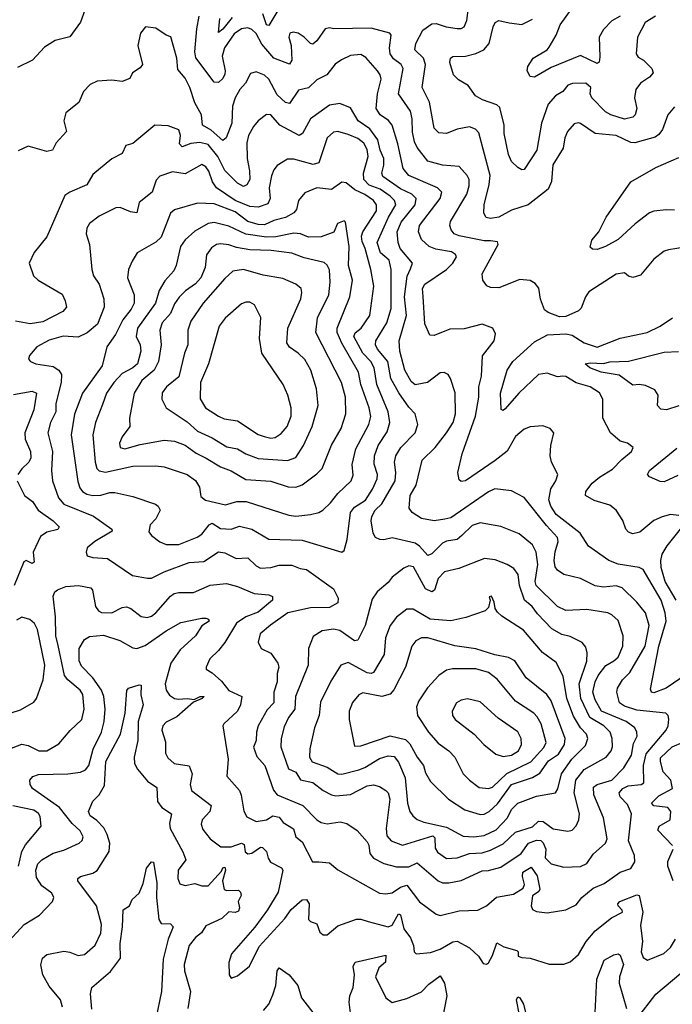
# Model space of a CAD drawing. Extents: x 1603745 to 1745082, y 385868 to 533966.
# Tile 102 of 256: x 1640435 to 1643554, y 422994 to 427699. Entities that reach past the tile are written whole.
import ezdxf

# ---------------------------------------------------------------- set-up
doc = ezdxf.new("R2010")
doc.units = 0

msp = doc.modelspace()

# ---------------------------------------------------------------- linework, layer by layer
at = {"layer": '0CON20XD'}
for points in [[(1640745.8, 427745), (1640725, 427686.7), (1640675, 427616.2), (1640605, 427600), (1640553.2, 427566.8), (1640496.7, 427505), (1640425, 427470)], [(1641683.2, 427766.8), (1641625, 427671.2), (1641615, 427674.2), (1641596.8, 427726.8)], [(1643565, 427282.5), (1643532.5, 427245), (1643506.2, 427173.8), (1643490, 427150), (1643471.7, 427138.3), (1643415, 427121.6), (1643375, 427111), (1643355, 427111.7), (1643286.2, 427145), (1643185.8, 427155.8), (1643115, 427203.5), (1643105, 427206.7), (1643085, 427200.5), (1643052.7, 427165), (1643040.9, 427135), (1643032.3, 427085), (1642982.7, 427005), (1642976.4, 426925), (1642960.9, 426889.1), (1642865.2, 426814.8), (1642785, 426789.1), (1642725, 426754.7), (1642685, 426748.9), (1642663.6, 426753.6), (1642652.3, 426775), (1642654.1, 426815), (1642678.2, 426911.8), (1642682.9, 426955), (1642628.4, 427158.4), (1642612.9, 427175), (1642585, 427187.5), (1642525, 427175.4), (1642475, 427155.5), (1642438.3, 427158.3), (1642415, 427180), (1642393.7, 427305), (1642358, 427375), (1642373.7, 427485), (1642364, 427515), (1642324, 427555), (1642327.3, 427585), (1642361, 427649), (1642405, 427679.6), (1642425, 427681.2), (1642473.3, 427665), (1642525, 427656.5), (1642545, 427657.1), (1642559.2, 427665), (1642572.5, 427695), (1642579.4, 427755)], [(1643304.1, 427715.9), (1643265, 427693.3), (1643225, 427652.7), (1643204.7, 427615), (1643208, 427522), (1643204.3, 427495.7), (1643195, 427489.2), (1643115, 427527.5), (1642975, 427470.6), (1642895, 427424), (1642875, 427427.5), (1642860, 427455), (1642863.3, 427475), (1642888, 427515), (1642955, 427555.5), (1642965, 427567.8), (1642998.9, 427625), (1643017.7, 427675), (1643082.4, 427765)], [(1643615, 426611.4), (1643535, 426600), (1643515, 426592.5), (1643466, 426555), (1643401.7, 426478.3), (1643365, 426467.5), (1643345, 426473.8), (1643325, 426489.2), (1643285, 426482.9), (1643155, 426398.6), (1643138.6, 426375), (1643118.8, 426321.2), (1643105, 426307.1), (1643045, 426281.4), (1643015, 426279.2), (1642960.2, 426300.2), (1642943.1, 426313.1), (1642923.5, 426363.5), (1642916, 426416), (1642897.8, 426437.8), (1642875, 426452.7), (1642825, 426458.2), (1642725, 426417.8), (1642685, 426420), (1642667.3, 426427.3), (1642648.8, 426455), (1642645.8, 426485), (1642720.8, 426625), (1642717.9, 426637.9), (1642685, 426642.9), (1642655, 426641.7), (1642535, 426666.1), (1642511.5, 426675), (1642496.2, 426695), (1642490, 426715), (1642493.1, 426735), (1642572.3, 426865), (1642583.1, 426905), (1642583.1, 426935), (1642574, 426955), (1642535, 426997.8), (1642455, 427004.2), (1642385, 427023.2), (1642335, 427088.9), (1642322.3, 427115), (1642311.7, 427161.7), (1642311.2, 427225), (1642302.2, 427262.2), (1642244.7, 427345), (1642267.9, 427465), (1642257.5, 427485), (1642221.2, 427511.2), (1642204.7, 427535), (1642201.4, 427565), (1642209.4, 427625), (1642204.5, 427634.5), (1642115, 427657.6), (1641935.6, 427654.4), (1641915, 427659.4), (1641894.4, 427655.6), (1641855, 427598.5), (1641835, 427582.1), (1641825, 427584.5), (1641795, 427615.4), (1641765.7, 427635), (1641741.2, 427638.8), (1641725.5, 427634.5), (1641721.5, 427615), (1641732.6, 427575), (1641735.3, 427505), (1641725, 427486.9), (1641650, 427515), (1641592.4, 427582.4), (1641565, 427633.3), (1641545, 427651.6), (1641525, 427659.6), (1641494.9, 427655.1), (1641459.4, 427630.6), (1641413.7, 427565), (1641401.9, 427525), (1641416.8, 427455), (1641415, 427438.8), (1641405, 427418.1), (1641385, 427398.6), (1641365, 427400), (1641276, 427516), (1641272.2, 427545), (1641280.7, 427655), (1641292.7, 427715)], [(1641450.8, 427709.2), (1641405, 427653.5), (1641385, 427638), (1641391.4, 427705)], [(1643474.2, 427715.8), (1643424.4, 427685), (1643387.9, 427615), (1643381.1, 427535), (1643390.4, 427520.4), (1643415.5, 427505), (1643455.4, 427465), (1643462.7, 427445), (1643445, 427423.8), (1643401.8, 427395), (1643379.6, 427365), (1643372.7, 427325), (1643383.5, 427275), (1643375.7, 427245), (1643365, 427233.1), (1643325, 427224), (1643259.2, 427245), (1643235, 427258.9), (1643168.8, 427325), (1643161.4, 427345), (1643164.6, 427374.6), (1643141.2, 427395), (1643076.5, 427393.5), (1643054.8, 427385.2), (1643030.6, 427355), (1642994.8, 427335.2), (1642960.4, 427295), (1642928.8, 427205), (1642906.7, 427075), (1642845, 426983.8), (1642835, 426982), (1642815, 426992), (1642785, 427020.8), (1642770.8, 427055), (1642750.9, 427155), (1642749.7, 427195), (1642728.9, 427278.9), (1642715, 427292.3), (1642645.9, 427315.9), (1642612.9, 427335), (1642577.5, 427385), (1642532, 427412), (1642508.6, 427435), (1642491.2, 427495), (1642493.1, 427515), (1642505, 427522.2), (1642565, 427524.6), (1642615, 427536.6), (1642653.3, 427555), (1642677.9, 427585), (1642697.5, 427665), (1642707.8, 427685), (1642725, 427694.4), (1642773.9, 427683.9), (1642835, 427676.1), (1642885, 427700.8)], [(1643625, 424574), (1643525, 424504.2), (1643465, 424482.9), (1643455, 424485.6), (1643449.5, 424500.5), (1643489, 424705), (1643524.4, 424825), (1643520.3, 424865), (1643500.7, 424925), (1643415, 425072.2), (1643395, 425080.8), (1643295, 425096.9), (1643250, 425115), (1643152.9, 425182.9), (1643112.7, 425245), (1642998.9, 425335), (1642973.2, 425375), (1642963.1, 425405), (1642972.9, 425457.1), (1642996.9, 425495), (1643007.1, 425525), (1642976.7, 425585), (1642970.6, 425615), (1642973.1, 425665), (1642987.5, 425725), (1642970, 425745), (1642935, 425758), (1642875, 425754.3), (1642845, 425742.2), (1642805, 425707.8), (1642765, 425637.8), (1642707.7, 425592.3), (1642565, 425495.6), (1642545, 425492.5), (1642535, 425500), (1642528, 425535), (1642548.8, 425625), (1642613.2, 425805), (1642629.3, 425895), (1642628.6, 425945), (1642641.6, 425995), (1642646.8, 426093.3), (1642701.9, 426165), (1642708.5, 426198.5), (1642695.5, 426225.5), (1642645, 426244), (1642558.6, 426221.4), (1642490.4, 426219.6), (1642415, 426190), (1642395, 426191.2), (1642370.9, 426245), (1642363.8, 426376.2), (1642359.2, 426415), (1642370.9, 426435), (1642474.8, 426505.2), (1642505, 426535.5), (1642521.8, 426565), (1642517.1, 426577.1), (1642499.1, 426589.2), (1642422.8, 426602.8), (1642391.9, 426615), (1642355, 426648.1), (1642341.2, 426685), (1642345.3, 426715), (1642444.1, 426845), (1642452.9, 426875), (1642431.1, 426895), (1642295, 426954.2), (1642267.8, 426987.8), (1642242.7, 427105), (1642215.3, 427195), (1642197.5, 427217.5), (1642156.9, 427245), (1642138.9, 427275), (1642144.2, 427345), (1642162, 427415), (1642158, 427435), (1642145, 427454.5), (1642088.9, 427518.9), (1642065, 427532.5), (1642015, 427527.2), (1641972.3, 427507.7), (1641943.2, 427486.7), (1641902.5, 427435), (1641855, 427410.9), (1641815, 427373.3), (1641767.6, 427362.4), (1641725, 427298.1), (1641705, 427303.8), (1641665, 427339.6), (1641625, 427414.4), (1641605, 427434.5), (1641565, 427449.4), (1641538.1, 427441.9), (1641514.6, 427395), (1641487.1, 427365), (1641464.1, 427325), (1641451.9, 427285), (1641448.2, 427205), (1641422.1, 427135), (1641405, 427120.9), (1641350.5, 427170.5), (1641308, 427195), (1641303.2, 427245), (1641272.3, 427302.3), (1641247.4, 427375), (1641225, 427420), (1641190.6, 427460.6), (1641185.8, 427515), (1641156.4, 427616.4), (1641134.3, 427624.3), (1641085, 427658.6), (1641036, 427664), (1641012, 427635), (1640998.8, 427575), (1641022, 427485), (1641010.5, 427469.5), (1640974.3, 427445.7), (1640961.7, 427418.3), (1640925, 427404), (1640875, 427410), (1640805, 427405.6), (1640771.1, 427388.9), (1640739.2, 427355), (1640717.4, 427302.6), (1640655, 427253.3), (1640645.8, 427215.8), (1640658.8, 427165), (1640609.5, 427110.5), (1640591.2, 427075), (1640565, 427068.9), (1640475, 427094.6), (1640427.6, 427072.4)], [(1640375, 424210.4), (1640445, 424236.9), (1640475, 424231.1), (1640526, 424206), (1640565, 424205.4), (1640621.8, 424238.2), (1640676.6, 424303.4), (1640731.1, 424355), (1640743.1, 424405), (1640736.3, 424475), (1640723.9, 424495), (1640664.6, 424544.6), (1640648.7, 424565), (1640618.8, 424708.8), (1640607.1, 424755), (1640605.2, 424845.2), (1640594.1, 424945), (1640602.9, 424965), (1640614.8, 424975.2), (1640655, 424990.6), (1640715.8, 424995.8), (1640774.2, 424985), (1640782.5, 424972.5), (1640797.1, 424895), (1640810.8, 424875), (1640825, 424866), (1640874.7, 424865.3), (1640925, 424890), (1640945, 424892.9), (1640965.7, 424885), (1641015, 424847.3), (1641043.3, 424843.3), (1641065, 424849.6), (1641085, 424864.7), (1641155, 424944.4), (1641173.3, 424956.7), (1641195, 424962.1), (1641265, 424962), (1641345, 424997.3), (1641422.5, 425005), (1641475, 424990.4), (1641555, 424957.3), (1641625, 424951.2), (1641643.3, 424943.3), (1641642.7, 424925), (1641575, 424868.6), (1641515, 424846.5), (1641470.3, 424815), (1641415, 424723.8), (1641385.2, 424684.8), (1641343.3, 424645), (1641325.7, 424605), (1641326.2, 424595), (1641355, 424578.1), (1641399.1, 424539.1), (1641435, 424494.3), (1641496.2, 424465), (1641489.6, 424425), (1641476.2, 424395), (1641410, 424335), (1641405.7, 424325), (1641430.7, 424165), (1641424.5, 424085), (1641485, 424016), (1641494, 423994), (1641506.6, 423916.6), (1641519.8, 423889.8), (1641565, 423868.2), (1641614, 423876), (1641645, 423895.3), (1641675, 423889.1), (1641693.8, 423863.8), (1641743.1, 423833.1), (1641754.3, 423794.3), (1641785, 423770), (1641834.2, 423675), (1641864.5, 423675.5), (1641915, 423670), (1641955, 423637.1), (1642155, 423526), (1642185, 423522.8), (1642215, 423527.6), (1642255.5, 423554.5), (1642285, 423563.1), (1642345, 423483.3), (1642425, 423424.5), (1642445, 423418.9), (1642535, 423441.5), (1642625, 423444.5), (1642665.8, 423465), (1642713.4, 423506.6), (1642795, 423520.3), (1642841.4, 423548.6), (1642847.2, 423567.2), (1642837.3, 423605), (1642840, 423625), (1642878.9, 423648.9), (1642907.8, 423607.8), (1642920, 423545), (1642916.4, 423533.6), (1642885, 423512.5), (1642879.6, 423465), (1642885, 423448), (1642905, 423438.6), (1642955, 423432.1), (1643045, 423445.5), (1643064, 423455), (1643095, 423468.9), (1643122.1, 423505), (1643175, 423548.9), (1643227.8, 423572.2), (1643305, 423626.5), (1643355, 423643.3), (1643374.5, 423675), (1643372.9, 423705), (1643344.1, 423775), (1643359.5, 423905), (1643339, 423949), (1643303.8, 423985), (1643299.1, 424005), (1643316.9, 424025), (1643342.1, 424037.9), (1643405.2, 424044.8), (1643417.1, 424052.9), (1643416, 424136), (1643428.9, 424191.1), (1643524.1, 424305), (1643533.9, 424325), (1643536.9, 424356.9), (1643533.6, 424373.6), (1643523.3, 424385), (1643385, 424400.2), (1643325, 424419.1), (1643300.9, 424435), (1643288, 424485), (1643292, 424505), (1643316.2, 424545), (1643351, 424579), (1643423.7, 424705), (1643443.8, 424805), (1643425.3, 424865), (1643385, 424915.4), (1643314.3, 424984.3), (1643285, 424993.1), (1643225, 424988.2), (1643185, 424993.9), (1643115, 425028.9), (1643035, 425047.3), (1643005, 425068.2), (1642994.2, 425085), (1642989.3, 425115), (1642993.4, 425156.6), (1643008.1, 425205), (1643005.3, 425225), (1642952.1, 425282.1), (1642845, 425415.6), (1642785, 425447.5), (1642705, 425457.1), (1642675, 425442.5), (1642495, 425319.2), (1642467.3, 425312.7), (1642415, 425303.9), (1642355, 425315.4), (1642310.8, 425345), (1642296.7, 425365), (1642300.3, 425425), (1642329.4, 425475), (1642358.5, 425595), (1642420.8, 425655), (1642475.2, 425724.8), (1642505.8, 425775), (1642517.8, 425815), (1642515.4, 425915.4), (1642494.2, 425985), (1642483, 426003), (1642462.7, 426012.7), (1642445, 426011.4), (1642384.3, 425965.8), (1642325.3, 425954.7), (1642305, 425969.6), (1642275.3, 426025), (1642252.3, 426115), (1642248.2, 426165), (1642282.7, 426285), (1642274.1, 426375), (1642286.3, 426473.7), (1642302.3, 426507.7), (1642311.3, 426535), (1642253.8, 426605), (1642243.8, 426635), (1642239.4, 426685), (1642257.8, 426732.2), (1642324.4, 426815), (1642329.4, 426845), (1642309.6, 426865), (1642255, 426890.8), (1642169.7, 426949.7), (1642165.3, 426965), (1642175.5, 427004.5), (1642175.6, 427035), (1642157.6, 427075), (1642146.6, 427125), (1642108, 427178), (1642052.7, 427215), (1642015, 427277.5), (1641965, 427297.7), (1641915, 427290.8), (1641825, 427225.5), (1641786.7, 427155), (1641770, 427145), (1641678.5, 427195), (1641635, 427243.6), (1641615, 427245.5), (1641574.4, 427215), (1641552.1, 427187.9), (1641528.9, 427145), (1641520.2, 427110.2), (1641521.9, 427035), (1641533.1, 426976.9), (1641534, 426936), (1641520.8, 426909.2), (1641505, 426902.1), (1641475, 426918.2), (1641415, 426978.9), (1641381.9, 427045), (1641335, 427102.6), (1641295, 427111.7), (1641253.1, 427106.9), (1641210.9, 427090.9), (1641198.8, 427105), (1641203.8, 427145), (1641195, 427172.2), (1641145, 427191.4), (1641080, 427195), (1640975, 427108), (1640942.6, 427097.4), (1640925, 427058.8), (1640875, 427034.4), (1640785, 426958.5), (1640755, 426910), (1640675, 426875.5), (1640650.9, 426859.1), (1640565, 426662), (1640504.1, 426585.9), (1640480, 426535), (1640500.5, 426475), (1640522.9, 426455), (1640637.2, 426387.2), (1640652.9, 426355), (1640658.6, 426325), (1640640.8, 426305), (1640545, 426254.7), (1640485, 426246.2), (1640415, 426258.4)], [(1642485, 423574.7), (1642545, 423586.1), (1642645, 423631.8), (1642675, 423633.1), (1642735, 423650), (1642831.8, 423715), (1642867, 423765), (1642905, 423779), (1642925, 423777.8), (1642936.1, 423766.1), (1642948.9, 423735), (1642946.7, 423695), (1642975, 423665.5), (1643035, 423648.9), (1643115, 423652.5), (1643145, 423666.9), (1643175, 423712.3), (1643233.8, 423765), (1643242.4, 423785), (1643225.3, 423885), (1643178, 423995), (1643177.6, 424032.4), (1643194.7, 424045.3), (1643265, 424065.3), (1643322.8, 424125), (1643359.5, 424185), (1643368.8, 424241.2), (1643385.3, 424275), (1643384.7, 424295), (1643374.8, 424314.8), (1643333.8, 424345), (1643215.6, 424395.6), (1643185, 424449.1), (1643173.9, 424485), (1643184.8, 424535), (1643199.7, 424565), (1643236.1, 424613.9), (1643275, 424635.3), (1643295, 424653.6), (1643317.7, 424705), (1643319.6, 424755), (1643295, 424828.1), (1643265.2, 424855.2), (1643245, 424864.6), (1643145, 424880.3), (1643045, 424876), (1643005.5, 424895), (1642903.8, 424995), (1642898.1, 425015), (1642911.3, 425095), (1642903.5, 425155), (1642885, 425190), (1642821.9, 425241.9), (1642735, 425277.7), (1642635.4, 425295.4), (1642597.7, 425282.3), (1642547.3, 425235), (1642525, 425215.9), (1642475, 425207.1), (1642455, 425197.2), (1642405, 425146.2), (1642385, 425139.1), (1642345, 425183.4), (1642325, 425197.1), (1642215, 425222.9), (1642175, 425213.5), (1642155.4, 425215.4), (1642135.4, 425225.4), (1642123.8, 425245), (1642114.2, 425305), (1642117.8, 425325), (1642133.2, 425355), (1642165.2, 425385), (1642230, 425495), (1642232.9, 425535), (1642226, 425585), (1642232.7, 425615), (1642255.6, 425654.4), (1642324.5, 425725), (1642338.2, 425765), (1642325.5, 425815), (1642295, 425847.8), (1642246.7, 425916.7), (1642208.6, 425985), (1642194, 426065), (1642145, 426124.6), (1642135.7, 426145), (1642137.5, 426165), (1642190.1, 426249.9), (1642210.6, 426319.4), (1642209.5, 426505), (1642199.8, 426549.8), (1642158.5, 426585), (1642142.6, 426635), (1642196.9, 426755), (1642233.2, 426815), (1642225.7, 426835), (1642204.8, 426855), (1642158.3, 426888.3), (1642105, 426908.6), (1642078.8, 426935), (1642077.4, 426965), (1642100.4, 427045), (1642095, 427078.9), (1642078.9, 427108.9), (1642051.1, 427131.1), (1642005, 427150.4), (1641955, 427165.3), (1641935, 427161.5), (1641904.7, 427135), (1641864.6, 427015), (1641837.1, 427007.1), (1641745, 427032.2), (1641715, 427032.7), (1641665, 427001.9), (1641648.7, 426981.3), (1641637.5, 426952.5), (1641627.6, 426895), (1641632.6, 426845), (1641621, 426819), (1641575, 426803.8), (1641535, 426805.5), (1641465, 426834.6), (1641374.9, 426894.9), (1641355.5, 426924.5), (1641338.9, 426975), (1641324.4, 426995), (1641305, 427006.5), (1641225, 426963.1), (1641165, 426972.2), (1641105, 426951.9), (1641087.2, 426932.8), (1641067.2, 426875), (1641006.1, 426825), (1640995, 426776.2), (1640965, 426781.1), (1640915, 426800.8), (1640895, 426800), (1640815, 426759.5), (1640768, 426725), (1640755, 426702.5), (1640752, 426675), (1640768.8, 426625), (1640778.8, 426505), (1640788, 426475), (1640814.6, 426434.6), (1640836.2, 426365), (1640838.9, 426325), (1640806.6, 426243.4), (1640756.9, 426203.1), (1640715, 426182.3), (1640643.1, 426186.9), (1640575, 426167.7), (1640516, 426135), (1640482, 426095), (1640476.4, 426076.4), (1640486.7, 426065), (1640512.5, 426055), (1640595, 426041.1), (1640621.1, 426025), (1640634, 426004), (1640633.4, 425965), (1640606.9, 425865), (1640608.1, 425825), (1640581.4, 425775), (1640569.3, 425725), (1640591.2, 425635), (1640586.9, 425545), (1640591.5, 425495), (1640619.7, 425415), (1640645, 425383.4), (1640787.4, 425327.4), (1640875.7, 425265), (1640877.5, 425255), (1640793.8, 425205), (1640757.5, 425175), (1640752.9, 425155), (1640757.3, 425137.3), (1640785, 425129.6), (1640855, 425123.8), (1640973.6, 425043.6), (1641045, 425030.5), (1641065, 425031.1), (1641125, 425061.1), (1641245, 425105.3), (1641315, 425110.8), (1641385, 425156.2), (1641415, 425151.5), (1641470, 425125), (1641525, 425127.5), (1641565, 425089.2), (1641585, 425078.2), (1641635, 425081.8), (1641675, 425092.1), (1641735, 425092.5), (1641775, 425076.6), (1641805, 425072.2), (1641935, 424980), (1641956.2, 424935), (1641955, 424912.5), (1641915, 424890.8), (1641825, 424888.9), (1641716, 424865), (1641634, 424806), (1641584.4, 424765), (1641574.3, 424725), (1641589.2, 424695), (1641635, 424672.5), (1641667.7, 424625), (1641672.5, 424605), (1641665.3, 424575), (1641665.3, 424535), (1641650, 424485), (1641649.1, 424435), (1641618.2, 424401.8), (1641574.7, 424325), (1641565.9, 424294.1), (1641564.6, 424255), (1641552.5, 424222.5), (1641568.3, 424178.3), (1641606.2, 424135), (1641647.4, 424017.4), (1641665, 423994.6), (1641788.1, 423945), (1641855, 423875.5), (1641875, 423862.3), (1641905, 423857.1), (1641966.3, 423866.3), (1641997.6, 423857.6), (1642047.5, 423825), (1642095, 423771.2), (1642103.8, 423755), (1642108.4, 423715), (1642125, 423692.9), (1642175, 423667.5), (1642235, 423651.1), (1642295, 423651.1), (1642335, 423670.6), (1642435, 423584.6), (1642455, 423575.3), (1642485, 423574.7)], [(1643565, 426788.8), (1643525, 426790.9), (1643465, 426784.2), (1643444, 426776), (1643376.1, 426723.9), (1643295, 426648.9), (1643235, 426615.6), (1643195, 426601.4), (1643172.5, 426602.5), (1643161.4, 426611.4), (1643169.4, 426645), (1643203.1, 426685), (1643238.2, 426755), (1643355, 426924.5), (1643475, 426992.2), (1643585, 427040)], [(1641975, 425154.2), (1641985, 425162.5), (1642000, 425215), (1642015.3, 425345), (1642035, 425369.7), (1642087.3, 425402.7), (1642120.4, 425455), (1642142.9, 425505), (1642144.7, 425525), (1642128.9, 425575), (1642130.8, 425615), (1642147.5, 425665), (1642190.5, 425729.5), (1642203.2, 425775), (1642196.1, 425825), (1642141.5, 425955), (1642129, 426035), (1642112.5, 426065), (1642075, 426105.8), (1642031.9, 426185), (1642037.9, 426202.1), (1642066.6, 426225), (1642108.1, 426285), (1642127.6, 426425), (1642113, 426505), (1642086.5, 426605), (1642071.1, 426638.9), (1642068.4, 426665), (1642074.1, 426685), (1642139.3, 426785), (1642139.8, 426815), (1642125.3, 426835), (1642085, 426863), (1642036.5, 426886.5), (1641995, 426918.8), (1641975, 426921.8), (1641925, 426887.7), (1641855, 426895.4), (1641797.7, 426872.3), (1641767.5, 426835), (1641757.4, 426792.6), (1641745, 426776.2), (1641705, 426753), (1641649.9, 426740.1), (1641605, 426719.2), (1641575, 426720), (1641525, 426734.5), (1641465, 426781.3), (1641365, 426819.2), (1641285, 426822.9), (1641175, 426790.4), (1641156, 426774), (1641111, 426659), (1641085, 426635.9), (1640995.7, 426585), (1640971.8, 426545), (1640954.2, 426505.8), (1640950.4, 426465), (1640981.8, 426385), (1640981.4, 426345), (1640967.6, 426315), (1640928.1, 426265), (1640893, 426195), (1640851.1, 426135), (1640829.6, 426045), (1640735.2, 425914.8), (1640696.3, 425813.7), (1640681.2, 425715), (1640712.2, 425492.2), (1640722.3, 425462.3), (1640735.2, 425445.2), (1640755, 425431.8), (1640785, 425425.8), (1640823.3, 425426.7), (1640865, 425439.2), (1640889.3, 425439.3), (1640975, 425420.5), (1641083.8, 425383.8), (1641097.1, 425375), (1641105.5, 425355), (1641085.3, 425314.7), (1641058.9, 425285), (1641052.5, 425252.5), (1641064.2, 425235), (1641104.1, 425204.1), (1641135, 425190.9), (1641195, 425191.9), (1641283.3, 425226.7), (1641305, 425240.7), (1641339.7, 425285), (1641355, 425293.2), (1641395, 425268.3), (1641445, 425264.3), (1641485, 425278.7), (1641545, 425264.7), (1641625, 425216.8), (1641785, 425211.4), (1641975, 425154.2)], [(1641755, 425327.2), (1641825, 425334.6), (1641865, 425344.6), (1641884.2, 425355.8), (1641920.1, 425389.9), (1641955, 425435.5), (1642019.5, 425495), (1642028.1, 425521.9), (1642024, 425574), (1642041.7, 425648.3), (1642102.7, 425765), (1642113.6, 425803.6), (1642105.7, 425845), (1642064.4, 425955), (1642054.1, 426014.1), (1641973.6, 426153.6), (1641951.7, 426205), (1641952.5, 426225), (1642012.8, 426375), (1642025.7, 426455), (1642006.8, 426525), (1642009.6, 426615), (1641991.7, 426731.7), (1641985, 426738), (1641952.9, 426725), (1641936.2, 426683.8), (1641875, 426661.1), (1641815, 426660), (1641776.3, 426676.3), (1641745, 426679.2), (1641659.2, 426660.8), (1641615, 426660.4), (1641515, 426674.8), (1641435, 426712.2), (1641365, 426729.5), (1641334.8, 426725.2), (1641271.3, 426688.7), (1641225, 426647.7), (1641203.2, 426615), (1641183.2, 426525), (1641171.9, 426498.1), (1641128.9, 426451.1), (1641101.3, 426405), (1641084.3, 426345), (1640997.5, 426225), (1640991.4, 426185), (1641010.7, 426145), (1641013.9, 426115), (1640997.1, 426055), (1640975.5, 426035), (1640925, 426008.7), (1640884.7, 425965), (1640850, 425915), (1640830.9, 425860.9), (1640796.9, 425775), (1640784.2, 425715), (1640794.8, 425584.8), (1640803.4, 425555), (1640815, 425542.5), (1640845, 425536.9), (1640975.3, 425565.3), (1641085, 425567.5), (1641125, 425562.2), (1641235, 425526.1), (1641275, 425497.5), (1641294.5, 425465), (1641301.1, 425421.1), (1641322.7, 425402.7), (1641419.1, 425380.9), (1641472.9, 425397.1), (1641517, 425397), (1641720.8, 425330.8), (1641755, 425327.2)], [(1641755, 425464.7), (1641785, 425476.2), (1641855, 425528.8), (1641879.6, 425555), (1641924.8, 425665.2), (1641970.4, 425745), (1641994, 425816), (1641991.2, 425895), (1641972.6, 425965), (1641849.7, 426205), (1641858.6, 426275), (1641912.3, 426385), (1641918.9, 426445), (1641915, 426503.8), (1641905, 426525.5), (1641889.3, 426539.3), (1641795, 426561.1), (1641735, 426582.9), (1641636, 426596), (1641535, 426598.5), (1641470.3, 426609.7), (1641435, 426622.9), (1641395, 426628.6), (1641375, 426624.7), (1641351.7, 426608.3), (1641328, 426575), (1641320.8, 426515), (1641300.7, 426465), (1641275, 426436.3), (1641227.1, 426402.9), (1641197.1, 426372.9), (1641175, 426340.8), (1641155, 426294.7), (1641115, 426251.1), (1641105.2, 426215), (1641111.4, 426145), (1641097.9, 426065), (1641078.2, 426025), (1641019.3, 425975), (1640981.2, 425915), (1640959.5, 425795), (1640960.5, 425755), (1640924.6, 425705), (1640911.2, 425675), (1640915.7, 425655), (1640937.7, 425647.7), (1641010.3, 425669.7), (1641125, 425690.3), (1641175, 425685.4), (1641225, 425665.8), (1641278.2, 425628.2), (1641325.5, 425604.5), (1641395, 425562), (1641445, 425542.7), (1641515, 425501.3), (1641635, 425494.7), (1641717.6, 425467.6), (1641755, 425464.7)], [(1641715, 425593.4), (1641755, 425607.5), (1641791.8, 425665), (1641832, 425755), (1641861.3, 425855), (1641852.8, 425935), (1641826.8, 426025), (1641796.9, 426075), (1641765, 426106.2), (1641724.3, 426134.3), (1641711.5, 426155), (1641716.6, 426225), (1641778.5, 426365), (1641783.6, 426395), (1641780, 426415), (1641755, 426435.5), (1641692.9, 426462.9), (1641598.1, 426478.1), (1641505, 426505.4), (1641453.4, 426496.6), (1641415, 426462.7), (1641311.1, 426345), (1641251.9, 426258.1), (1641238.7, 426215), (1641238.7, 426145), (1641222.5, 426105), (1641195, 425992.9), (1641135.7, 425945), (1641115, 425916.7), (1641114.4, 425885), (1641135, 425844.3), (1641235, 425777.1), (1641285, 425733.3), (1641355, 425701.1), (1641425, 425657.9), (1641475, 425648.9), (1641515.2, 425625.2), (1641575, 425602.1), (1641715, 425593.4)], [(1641635, 425699.3), (1641655, 425702.3), (1641685, 425721.8), (1641713.2, 425755), (1641732.5, 425805), (1641732.3, 425845), (1641716.7, 425905), (1641693.3, 425955), (1641592.8, 426105), (1641580.3, 426175), (1641586.5, 426276.5), (1641556.9, 426336.9), (1641535, 426349.2), (1641515, 426349.6), (1641495, 426341.1), (1641417.3, 426272.8), (1641388.2, 426235), (1641337.2, 426055), (1641298.8, 425965), (1641296.9, 425886.9), (1641323.3, 425845), (1641385, 425804.5), (1641412.5, 425792.5), (1641475, 425782.2), (1641575, 425717.3), (1641603, 425707), (1641635, 425699.3)], [(1643585, 425329.2), (1643545, 425334.4), (1643505, 425324), (1643465, 425305.8), (1643399.1, 425250.9), (1643365, 425241.9), (1643345, 425250.6), (1643331.1, 425265), (1643316.7, 425306.7), (1643285, 425355.6), (1643255, 425378.6), (1643180.9, 425400.9), (1643138.8, 425425), (1643140, 425445), (1643170.5, 425485), (1643205, 425513.8), (1643268.7, 425551.3), (1643312.3, 425597.8), (1643358.8, 425635), (1643366.2, 425655), (1643340, 425675), (1643304.7, 425684.7), (1643258.1, 425725), (1643222.2, 425795), (1643221.8, 425885), (1643205.3, 425915.3), (1643161.9, 425945), (1643095, 425964.3), (1643045, 425994.6), (1643030, 425995), (1643005, 425992.4), (1642955, 426009.3), (1642915, 426003.2), (1642819.5, 425915), (1642755, 425838.8), (1642745, 425832), (1642736.1, 425836.1), (1642733.2, 425915), (1642765.3, 426024.7), (1642791.2, 426065), (1642895, 426160.4), (1642957, 426193), (1643045, 426197.5), (1643075, 426191.2), (1643133.3, 426155), (1643195, 426134.2), (1643305, 426177.9), (1643434, 426205), (1643496, 426235), (1643555, 426274.4)], [(1643585, 425854.1), (1643525.5, 425835.5), (1643498.3, 425838.3), (1643483.5, 425855), (1643485.4, 425905.4), (1643470.3, 425930.3), (1643425, 425950.4), (1643395, 425955.5), (1643365, 425952.2), (1643300, 426000), (1643214.3, 426014.2), (1643160, 426035), (1643137.1, 426055), (1643160.4, 426059.6), (1643225, 426055.9), (1643255, 426063.4), (1643345, 426066.5), (1643515, 426109.7), (1643583.1, 426113.1)], [(1640405, 425908.6), (1640495, 425923.2), (1640515.3, 425915), (1640502.7, 425835), (1640460, 425725), (1640461.3, 425695), (1640487, 425635), (1640488.8, 425605), (1640478.8, 425585), (1640445, 425553.5), (1640426.2, 425526.2)], [(1643579.5, 425520.5), (1643515, 425490.6), (1643495, 425492.9), (1643444.1, 425514.1), (1643435.6, 425525), (1643445.4, 425545), (1643575, 425651.6)], [(1640422.5, 425495), (1640458.5, 425425), (1640496.4, 425396.4), (1640522.9, 425355), (1640594.5, 425305), (1640624.2, 425275), (1640616.9, 425263.1), (1640565, 425250), (1640535, 425228.8), (1640499.7, 425155), (1640503.6, 425106.4), (1640495, 425101.1), (1640465, 425115.6), (1640455, 425109.2), (1640407.8, 424995)], [(1643571.6, 424925), (1643519, 425015), (1643501, 425081), (1643498.9, 425115), (1643505.3, 425145), (1643529.3, 425185), (1643593.1, 425265)], [(1642475, 423691.3), (1642525, 423694.7), (1642584.8, 423715.2), (1642645, 423718.3), (1642685, 423730.8), (1642745, 423761), (1642805, 423817.4), (1642885, 423842.5), (1642915, 423868.9), (1642937.3, 423867.3), (1642985, 423833.3), (1643055, 423822), (1643075, 423826.4), (1643095, 423847.1), (1643107.8, 423875), (1643110, 423905), (1643084.8, 424005), (1643092.8, 424065), (1643133.1, 424116.9), (1643237.1, 424175), (1643261.4, 424205), (1643267.5, 424225), (1643265.9, 424265), (1643256, 424295), (1643225.9, 424325), (1643159.3, 424365), (1643115.8, 424455), (1643108, 424525), (1643145.5, 424634.5), (1643146.2, 424673.8), (1643140.4, 424700.4), (1643123.4, 424723.4), (1643065, 424751.8), (1643025, 424761.3), (1642978.3, 424788.3), (1642909.8, 424859.8), (1642884, 424895), (1642848, 424925), (1642823.1, 424995), (1642817.3, 425047.3), (1642796.5, 425076.5), (1642765, 425096.2), (1642707.9, 425117.9), (1642656.3, 425123.7), (1642533.9, 425076.1), (1642465, 425060.9), (1642435, 425028.5), (1642416.6, 424973.4), (1642405, 424964.5), (1642375, 424980), (1642317.5, 425085), (1642295, 425089.6), (1642271.2, 425078.8), (1642215.6, 425035), (1642195, 425009.4), (1642143.6, 424965), (1642119.1, 424930.9), (1642085.2, 424804.8), (1642050.6, 424735), (1642035, 424731.8), (1641965, 424780.5), (1641935, 424786.8), (1641880.6, 424779.4), (1641838.1, 424751.9), (1641815.4, 424694.6), (1641814.1, 424615), (1641752.4, 424465), (1641750.3, 424405), (1641718.8, 424365), (1641699.5, 424320.5), (1641684.7, 424265), (1641683.6, 424225), (1641719.1, 424119.1), (1641754, 424104), (1641777.3, 424067.3), (1641835, 424053.6), (1641885, 424015.9), (1641925, 423994.7), (1641945, 423990), (1642015, 423996.5), (1642095, 424037.5), (1642125, 424042.9), (1642155, 424035.5), (1642185, 424016.4), (1642195, 424004.2), (1642203.4, 423975), (1642186.1, 423835), (1642189.5, 423799.5), (1642210, 423775), (1642265, 423755.3), (1642408.9, 423798.9), (1642419, 423789), (1642420.1, 423740.1), (1642430.8, 423720.8), (1642475, 423691.3)], [(1642605, 423794.8), (1642655, 423801.7), (1642712.3, 423827.7), (1642765.7, 423885), (1642785, 423924.6), (1642815.6, 423955), (1642905, 423989.4), (1642995, 424005.5), (1643006.2, 424023.8), (1643024.1, 424095.9), (1643073.2, 424165), (1643139.2, 424230.8), (1643149.7, 424265), (1643142.9, 424285), (1643115.4, 424315.4), (1643080.8, 424370.8), (1643049.8, 424455), (1643032.1, 424562.1), (1642998.1, 424628.1), (1642932.9, 424675), (1642842.8, 424782.8), (1642739.4, 424849.4), (1642718.8, 424868.8), (1642706.7, 424885), (1642702.5, 424915), (1642690, 424945), (1642678.3, 424941.7), (1642682.5, 424925), (1642675, 424890), (1642660, 424875), (1642567.3, 424842.7), (1642495, 424826.2), (1642396, 424835), (1642315, 424881.8), (1642285, 424882.5), (1642235.8, 424844.2), (1642205.4, 424805), (1642183.3, 424745), (1642176.9, 424665), (1642125, 424580), (1642114.7, 424575.3), (1642095, 424578.3), (1642005, 424627.9), (1641970, 424615), (1641921.9, 424538.1), (1641872.7, 424437.3), (1641865.4, 424375), (1641844, 424315), (1641821.8, 424215), (1641819.3, 424175), (1641833.2, 424153.2), (1641905, 424127.8), (1641955, 424094.8), (1641975, 424094.4), (1642055.1, 424114.9), (1642085, 424126), (1642155, 424168.8), (1642195, 424181.4), (1642225, 424178.9), (1642245, 424151.1), (1642276.6, 424076.6), (1642288.8, 423955), (1642299.6, 423915), (1642313.3, 423895), (1642335, 423877.7), (1642366, 423865), (1642475, 423840.3), (1642555, 423797.2), (1642605, 423794.8)], [(1640365, 423276.7), (1640455.6, 423375), (1640529.2, 423420.8), (1640590.8, 423485), (1640598, 423505), (1640588.1, 423525), (1640541, 423561), (1640515, 423600.6), (1640511.9, 423635), (1640521.8, 423665), (1640540.6, 423685), (1640595, 423717.3), (1640645, 423731.2), (1640718.8, 423765), (1640733.3, 423776.7), (1640738.1, 423795), (1640723.3, 423823.3), (1640685, 423857.9), (1640625.2, 423935), (1640495.5, 424025), (1640484.3, 424045), (1640483.1, 424065), (1640497.6, 424082.4), (1640525, 424091.8), (1640665, 424095.4), (1640725, 424104.1), (1640750, 424115), (1640765, 424135.7), (1640786.2, 424213.8), (1640826, 424295), (1640838.4, 424345), (1640843.4, 424405), (1640837.5, 424465), (1640825.7, 424495), (1640784, 424554), (1640730.7, 424610.7), (1640718.6, 424635), (1640719.5, 424695), (1640745, 424738), (1640768.2, 424751.8), (1640835, 424757.8), (1640912.6, 424732.6), (1640975, 424698.2), (1640995, 424693.8), (1641035, 424709.3), (1641135, 424779.4), (1641205, 424818.5), (1641305, 424839.6), (1641325, 424838.8), (1641337.1, 424835), (1641340.6, 424825), (1641305, 424802.5), (1641275.5, 424755), (1641201.9, 424688.1), (1641157.5, 424625)], [(1640393.4, 424386.6), (1640438.2, 424401.8), (1640501.8, 424438.2), (1640514.6, 424455.4), (1640547.4, 424545), (1640555.2, 424615), (1640519.2, 424785), (1640505, 424814.3), (1640483, 424833), (1640445, 424844.5), (1640419.5, 424830.5)], [(1642635, 423901.8), (1642655, 423902.7), (1642678.8, 423915), (1642717.6, 423952.4), (1642785, 424045.2), (1642885, 424078.6), (1642920.6, 424099.4), (1642962.7, 424157.3), (1643010.3, 424189.7), (1643039.1, 424235), (1643042.4, 424265), (1642974.5, 424444.5), (1642954.4, 424474.4), (1642855.4, 424555), (1642801.9, 424635), (1642770.9, 424650.9), (1642705, 424664.4), (1642615, 424693.4), (1642515, 424707.4), (1642385, 424745.3), (1642355, 424744.6), (1642328.7, 424731.3), (1642309.6, 424705), (1642279.3, 424605), (1642223.6, 424496.4), (1642205, 424476.9), (1642165, 424464.7), (1642075, 424482.5), (1642056.3, 424473.7), (1642025, 424437.1), (1642009.6, 424395), (1642009.6, 424355), (1642035, 424227.5), (1642065, 424228.6), (1642205, 424277.7), (1642279, 424259), (1642299.6, 424239.6), (1642335, 424175.6), (1642365, 424135.7), (1642375, 424100.8), (1642398.8, 424058.8), (1642483.5, 423975), (1642562.7, 423922.8), (1642635, 423901.8)], [(1641157.5, 424625), (1641130.3, 424525), (1641135.3, 424495), (1641151.4, 424471.3), (1641175, 424456.2), (1641193, 424453), (1641235, 424456.3), (1641268.6, 424451.4), (1641297.5, 424465), (1641316.7, 424465), (1641306.7, 424455), (1641265, 424438.6), (1641185, 424367.5), (1641135, 424342.5), (1641118.5, 424325), (1641114.6, 424305), (1641132.1, 424247.9), (1641131.5, 424195), (1641142.6, 424172.6), (1641173.3, 424145), (1641245, 424133.8), (1641259.6, 424095), (1641248.8, 424045), (1641255.3, 424015.3), (1641350.6, 423945), (1641342.9, 423915), (1641306.2, 423875), (1641302.7, 423855), (1641309.8, 423829.8), (1641345, 423785.8), (1641396.2, 423746.2), (1641445, 423747), (1641495, 423764.7), (1641507.5, 423757.5), (1641513, 423723), (1641525, 423713.1), (1641545, 423716), (1641585, 423744.7), (1641595, 423744.3), (1641614.4, 423725), (1641622.7, 423692.7), (1641633.7, 423673.7), (1641686.4, 423646.4), (1641692.3, 423635), (1641670.5, 423529.5), (1641619.2, 423445), (1641557.8, 423362.2), (1641447.3, 423235), (1641434.4, 423194.4), (1641435.6, 423135.6), (1641445, 423120), (1641475, 423130.6), (1641533.6, 423176.4), (1641579.5, 423270.5), (1641701.8, 423405), (1641732.2, 423447.8), (1641785, 423493.6), (1641805, 423494.7), (1641818, 423475), (1641815, 423400), (1641825, 423390), (1641855, 423379.2), (1641868.8, 423338.8), (1641885, 423325.7), (1641905, 423327.1), (1641955, 423370), (1642045, 423400.9), (1642065, 423401.5), (1642099.6, 423390.4), (1642195.4, 423364.6), (1642215, 423373.1), (1642245, 423425.9), (1642255, 423422.5), (1642270, 423355), (1642302.6, 423312.6), (1642317.3, 423275), (1642320, 423245), (1642330, 423235), (1642397.7, 423242.3), (1642445, 423258), (1642505, 423292.1), (1642525, 423295.5), (1642584, 423264), (1642628, 423225), (1642649.2, 423189.2), (1642665, 423186), (1642675, 423192), (1642695, 423228), (1642715, 423287.5), (1642748.8, 423268.8), (1642810.8, 423250.8), (1642816.7, 423245), (1642816.7, 423225), (1642835, 423217.5), (1642875, 423215.5), (1642965, 423186.7), (1643035, 423185.7), (1643065, 423196.9), (1643105, 423232.5), (1643141.5, 423295), (1643184.4, 423345), (1643262.9, 423407.1), (1643315, 423434.2), (1643314.2, 423444.2), (1643295.6, 423465), (1643293.3, 423475), (1643302.9, 423485), (1643385, 423517.6), (1643395, 423514.3), (1643413, 423435), (1643402.1, 423372.1), (1643411.1, 423295), (1643404.5, 423245), (1643415, 423218.8), (1643435, 423205.8), (1643513.3, 423236.7), (1643545, 423265.8), (1643568.5, 423305)], [(1642675, 424024.8), (1642695, 424031.7), (1642763.1, 424096.9), (1642877.7, 424152.3), (1642939.2, 424220.8), (1642951, 424245), (1642926.7, 424335), (1642908, 424368), (1642892.1, 424385), (1642805, 424443.2), (1642717.5, 424547.5), (1642675, 424580.3), (1642615, 424597.4), (1642503.3, 424596.7), (1642475, 424590.4), (1642437.5, 424565), (1642384, 424506), (1642342.7, 424445), (1642330.6, 424415), (1642336, 424375), (1642388.7, 424295), (1642435, 424241.5), (1642486.5, 424205), (1642515, 424175.5), (1642553.9, 424095), (1642584.8, 424064.8), (1642630.6, 424030.6), (1642675, 424024.8)], [(1640638.9, 422981.1), (1640630.4, 423015), (1640575, 423081.5), (1640545.8, 423135), (1640536.4, 423183.6), (1640544.3, 423215), (1640565, 423231.8), (1640645, 423247.7), (1640674.1, 423244.1), (1640715, 423227.9), (1640745, 423232.9), (1640795, 423276.2), (1640822.2, 423335), (1640825.5, 423375.5), (1640802.3, 423465), (1640712.5, 423585), (1640713.1, 423595), (1640726, 423605), (1640785, 423621.2), (1640805, 423634.5), (1640862.4, 423725), (1640865.3, 423765), (1640853.5, 423805), (1640837.4, 423837.4), (1640803.1, 423873.1), (1640772.1, 423895), (1640763.6, 423916.4), (1640784.7, 423965.3), (1640814.6, 423995.4), (1640840.6, 424039.4), (1640845.7, 424155), (1640917.3, 424285), (1640939.4, 424385), (1640946.1, 424493.9), (1640955.5, 424504.5), (1641005, 424520.6), (1641015, 424518.8), (1641013.1, 424473.1), (1641025.6, 424425), (1641001.6, 424345), (1640999.4, 424255), (1640982.5, 424175), (1640983.2, 424145), (1640997.1, 424117.1), (1641045, 424060.5), (1641090.6, 424030.6), (1641092.6, 423962.6), (1641114.3, 423934.3), (1641159.5, 423905), (1641151.4, 423858.6), (1641154.3, 423835), (1641215, 423723.3), (1641228.2, 423685), (1641192.7, 423635), (1641190.4, 423595), (1641199.6, 423569.6), (1641225, 423562.5), (1641272.1, 423572.1), (1641305, 423560), (1641335, 423560), (1641399, 423631), (1641405, 423646.1), (1641415, 423650), (1641419, 423635), (1641404.8, 423585), (1641412.5, 423542.5), (1641425, 423537.8), (1641479.8, 423539.8), (1641490.6, 423530.6), (1641492.6, 423515), (1641478.4, 423485), (1641484.6, 423455), (1641480.2, 423439.8), (1641465, 423433.8), (1641433.6, 423436.4), (1641400.5, 423405), (1641325, 423369.6), (1641303.5, 423336.5), (1641275, 423313.5), (1641244.7, 423275), (1641220.6, 423185), (1641223.1, 423155), (1641250.5, 423055), (1641238, 422975)], [(1642745, 424178), (1642785, 424184.7), (1642817.9, 424205), (1642833.6, 424235), (1642831.8, 424265), (1642815, 424295.6), (1642721.4, 424361.4), (1642635, 424439.1), (1642575, 424454.5), (1642545, 424447.8), (1642523.1, 424435), (1642501.1, 424395), (1642503.3, 424375), (1642515.7, 424355), (1642607.5, 424285), (1642652.9, 424235), (1642709.6, 424189.6), (1642745, 424178)], [(1643555, 423753.8), (1643485, 423826.7), (1643490.7, 423845), (1643543.5, 423875), (1643546.1, 423915), (1643531.9, 423935), (1643465, 423943.2), (1643454.3, 423955), (1643489.6, 423990.4), (1643554.4, 424025), (1643546.3, 424065), (1643510.7, 424105), (1643496.7, 424155), (1643497.5, 424172.5), (1643552.4, 424225), (1643605, 424246.9)], [(1640428.4, 423655), (1640444.9, 423725.1), (1640462.9, 423757.1), (1640538, 423845), (1640532.4, 423892.4), (1640525, 423905.5), (1640501.7, 423921.7), (1640402.6, 423942.6)], [(1643557.9, 423585), (1643532.7, 423655), (1643532.7, 423677.3), (1643558.5, 423735)], [(1640779.2, 422970.8), (1640773.3, 423045), (1640779.2, 423075), (1640868.4, 423151.6), (1640916.2, 423215), (1640914.2, 423285), (1640926.1, 423365), (1640929.2, 423445), (1640960, 423465), (1640972.2, 423495), (1641005.3, 423524.7), (1641025, 423572), (1641040.7, 423645), (1641065, 423675.8), (1641074.3, 423674.3), (1641090.9, 423575), (1641089.2, 423505), (1641099.1, 423399.1), (1641111.1, 423381.1), (1641155, 423378.8), (1641168.5, 423365), (1641143.7, 423306.3), (1641120.4, 423209.6), (1641112.5, 423055), (1641085.9, 422925)], [(1642020.8, 422915), (1642009.3, 423005), (1642013.2, 423035), (1642028.5, 423075), (1642035.2, 423134.8), (1642028.8, 423175), (1642038.6, 423195), (1642185, 423228.9), (1642182.9, 423195), (1642151.2, 423168.8), (1642135.5, 423125), (1642184.3, 423025), (1642215, 423002.9), (1642285, 423021.8), (1642355, 423054.5), (1642389.4, 423090.6), (1642445, 423130), (1642464.7, 423095), (1642476.4, 423035), (1642451.1, 422905)], [(1643184.7, 422955), (1643193.3, 423115), (1643227.3, 423205), (1643275, 423231.3), (1643295.7, 423235.7), (1643305, 423228.8), (1643320.2, 423185), (1643301.8, 423125), (1643299.4, 423095), (1643334.3, 422974.3)], [(1641600.5, 422965), (1641624.7, 422995.3), (1641645, 423039.2), (1641659.3, 423085), (1641665, 423153.8), (1641675, 423169.2), (1641722.7, 423135), (1641764.4, 423085), (1641781.4, 423025), (1641851.1, 422935)], [(1643384.4, 422924.4), (1643475, 423043.2), (1643635, 423176.7)], [(1642823, 422943), (1642809.4, 423015), (1642815, 423030), (1642825.7, 423025), (1642843.3, 422995), (1642852.5, 422955)]]:
    msp.add_lwpolyline(points, dxfattribs=at)

doc.saveas('drawing.dxf')
